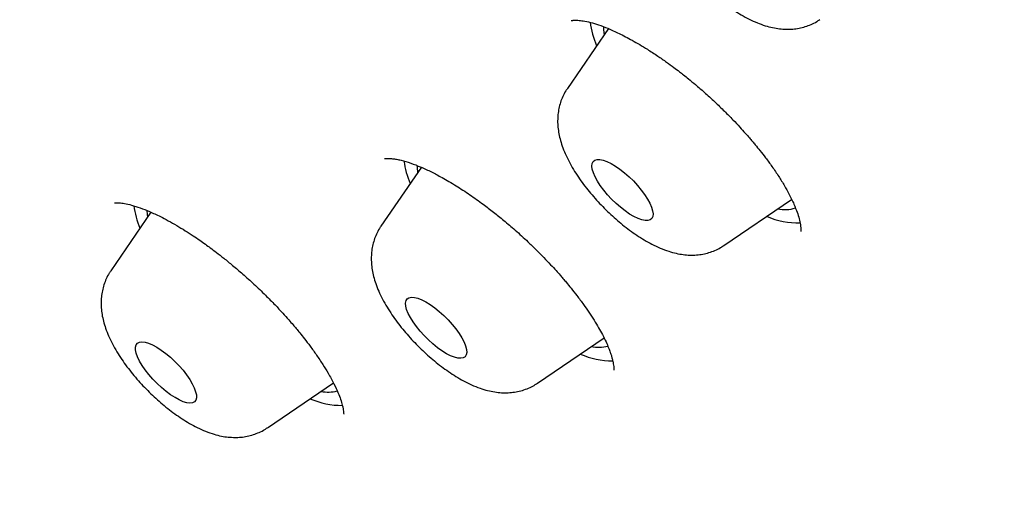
# Model space of a CAD drawing. Header units: millimetres. Extents: x 8 to 761, y 12 to 1609.
# Tile 29 of 88: x 605.55 to 616.39, y 513.62 to 518.82. Entities that reach past the tile are written whole.
import ezdxf

# ---------------------------------------------------------------- set-up
doc = ezdxf.new("R2010")
doc.units = ezdxf.units.MM

msp = doc.modelspace()

# ---------------------------------------------------------------- linework, layer by layer
at = {"color": 7, "linetype": 'Continuous', "lineweight": 30}
for p, q in [((612.032, 518.727), (611.58, 518.068)), ((609.973, 517.2), (609.529, 516.553)), ((613.304, 516.34), (614.048, 516.847)), ((606.997, 516.706), (606.555, 516.061)), ((611.253, 514.825), (611.984, 515.323)), ((608.279, 514.334), (609.005, 514.828))]:
    msp.add_line(p, q, dxfattribs=at)
at = {"color": 7, "linetype": 'Continuous', "lineweight": 30, "flags": 128}
for points in [[(611.977, 518.749), (611.977, 518.712), (611.984, 518.657)], [(611.865, 517.263), (611.883, 517.278), (611.907, 517.286), (611.938, 517.286), (611.975, 517.278), (612.016, 517.264), (612.061, 517.242), (612.109, 517.214), (612.159, 517.179), (612.209, 517.14), (612.259, 517.096), (612.307, 517.05), (612.352, 517), (612.394, 516.95), (612.431, 516.9), (612.463, 516.851), (612.489, 516.804), (612.507, 516.76), (612.519, 516.721), (612.523, 516.687), (612.52, 516.658), (612.509, 516.636), (612.492, 516.621), (612.467, 516.614), (612.436, 516.614), (612.399, 516.621), (612.358, 516.636), (612.313, 516.658), (612.265, 516.686), (612.216, 516.72), (612.165, 516.76), (612.116, 516.803), (612.067, 516.85), (612.022, 516.899), (611.98, 516.949), (611.943, 517), (611.911, 517.049), (611.886, 517.096), (611.867, 517.139), (611.855, 517.179), (611.851, 517.213), (611.854, 517.241), (611.865, 517.263)], [(606.951, 516.726), (606.954, 516.681), (606.958, 516.65)], [(609.837, 515.765), (609.864, 515.771), (609.896, 515.769), (609.934, 515.76), (609.977, 515.743), (610.023, 515.719), (610.071, 515.689), (610.121, 515.654), (610.171, 515.613), (610.221, 515.568), (610.268, 515.521), (610.313, 515.471), (610.353, 515.421), (610.389, 515.371), (610.419, 515.322), (610.443, 515.276), (610.46, 515.234), (610.47, 515.196), (610.472, 515.163), (610.467, 515.136), (610.454, 515.116), (610.434, 515.103), (610.408, 515.098), (610.375, 515.1), (610.337, 515.109), (610.295, 515.126), (610.249, 515.149), (610.2, 515.179), (610.15, 515.215), (610.1, 515.256), (610.051, 515.3), (610.003, 515.348), (609.959, 515.397), (609.918, 515.448), (609.882, 515.498), (609.852, 515.546), (609.828, 515.592), (609.811, 515.635), (609.802, 515.673), (609.8, 515.706), (609.805, 515.733), (609.818, 515.753), (609.837, 515.765)], [(606.898, 515.28), (606.932, 515.276), (606.971, 515.264), (607.015, 515.246), (607.062, 515.22), (607.11, 515.189), (607.161, 515.152), (607.211, 515.11), (607.26, 515.064), (607.307, 515.016), (607.35, 514.966), (607.39, 514.916), (607.424, 514.866), (607.452, 514.818), (607.474, 514.773), (607.489, 514.731), (607.497, 514.695), (607.497, 514.663), (607.49, 514.639), (607.475, 514.62), (607.453, 514.609), (607.425, 514.606), (607.391, 514.61), (607.352, 514.621), (607.309, 514.64), (607.262, 514.666), (607.213, 514.697), (607.163, 514.734), (607.113, 514.776), (607.064, 514.822), (607.017, 514.87), (606.973, 514.92), (606.934, 514.97), (606.899, 515.02), (606.871, 515.068), (606.849, 515.113), (606.834, 515.154), (606.826, 515.191), (606.826, 515.222), (606.834, 515.247), (606.848, 515.265), (606.87, 515.276), (606.898, 515.28)]]:
    msp.add_lwpolyline(points, dxfattribs=at)
at = {"color": 7, "linetype": 'Continuous', "lineweight": 30}
for centre, radius, start, end in [((612.839, 518.931), 1.017, 187.577, 202.7974), ((610.802, 517.42), 1.032, 188.3898, 202.7287), ((610.465, 517.231), 0.54, 181.2165, 189.4878), ((607.829, 516.929), 1.033, 188.4186, 202.7263), ((613.972, 517.107), 0.373, 257.9034, 288.4982), ((614.12, 517.447), 0.859, 246.2139, 271.5874), ((611.921, 515.615), 0.396, 258.5956, 285.2876), ((612.074, 515.947), 0.876, 246.3178, 270.4422), ((608.947, 515.14), 0.413, 259.0603, 284.1028), ((609.1, 515.458), 0.878, 246.3301, 270.3063)]:
    msp.add_arc(centre, radius, start, end, dxfattribs=at)
for points, knots in [([(624.134, 508.297), (624.188, 508.342), (624.303, 508.437), (624.459, 508.59), (624.581, 508.724), (624.672, 508.833), (624.733, 508.911), (624.79, 508.987), (624.841, 509.06), (624.886, 509.127), (624.926, 509.188), (624.96, 509.244), (624.989, 509.293), (625.015, 509.338), (625.043, 509.388), (625.076, 509.448), (625.115, 509.525), (625.165, 509.626), (625.221, 509.751), (625.28, 509.895), (625.335, 510.043), (625.385, 510.192), (625.429, 510.339), (625.466, 510.478), (625.497, 510.605), (625.524, 510.724), (625.544, 510.827), (625.56, 510.916), (625.574, 510.997), (625.588, 511.086), (625.603, 511.186), (625.616, 511.288), (625.628, 511.393), (625.638, 511.497), (625.648, 511.61), (625.657, 511.728), (625.664, 511.85), (625.67, 511.968), (625.674, 512.078), (625.676, 512.175), (625.677, 512.257), (625.678, 512.326), (625.678, 512.385), (625.678, 512.443), (625.677, 512.515), (625.676, 512.605), (625.673, 512.715), (625.669, 512.839), (625.663, 512.975), (625.655, 513.125), (625.644, 513.285), (625.631, 513.455), (625.615, 513.627), (625.598, 513.796), (625.581, 513.955), (625.563, 514.104), (625.545, 514.243), (625.528, 514.37), (625.512, 514.484), (625.497, 514.591), (625.48, 514.699), (625.461, 514.824), (625.437, 514.97), (625.408, 515.138), (625.376, 515.321), (625.324, 515.604), (625.249, 515.98), (625.153, 516.437), (625.07, 516.817), (625, 517.126), (624.943, 517.372), (624.884, 517.626), (624.821, 517.888), (624.755, 518.159), (624.687, 518.433), (624.623, 518.682), (624.567, 518.899), (624.519, 519.083), (624.474, 519.253), (624.437, 519.393), (624.407, 519.504), (624.384, 519.586), (624.364, 519.66), (624.346, 519.728), (624.326, 519.8), (624.303, 519.883), (624.276, 519.981), (624.245, 520.093), (624.21, 520.218), (624.171, 520.356), (624.11, 520.567), (624.03, 520.844), (623.924, 521.202), (623.813, 521.571), (623.697, 521.952), (623.573, 522.349), (623.44, 522.765), (623.299, 523.201), (623.155, 523.637), (623.007, 524.074), (622.857, 524.512), (622.702, 524.956), (622.572, 525.323), (622.468, 525.613), (622.392, 525.822), (622.314, 526.036), (622.234, 526.254), (622.152, 526.474), (622.071, 526.692), (621.995, 526.894), (621.926, 527.077), (621.864, 527.241), (621.806, 527.391), (621.753, 527.529), (621.702, 527.662), (621.644, 527.812), (621.574, 527.991), (621.491, 528.205), (621.398, 528.44), (621.297, 528.693), (621.193, 528.955), (621.068, 529.264), (620.925, 529.614), (620.765, 530.005), (620.519, 530.595), (620.181, 531.392), (619.715, 532.46), (619.209, 533.591), (618.658, 534.786), (618.086, 535.993), (617.494, 537.21), (616.881, 538.436), (616.248, 539.672), (615.723, 540.674), (615.313, 541.439), (615.026, 541.963), (614.733, 542.49), (614.432, 543.019), (614.123, 543.553), (613.838, 544.035), (613.577, 544.47), (613.338, 544.861), (613.086, 545.268), (612.864, 545.622), (612.679, 545.911), (612.542, 546.124), (612.413, 546.323), (612.293, 546.507), (612.183, 546.675), (612.091, 546.814), (612.015, 546.927), (611.955, 547.017), (611.901, 547.098), (611.85, 547.174), (611.798, 547.252), (611.735, 547.345), (611.656, 547.462), (611.56, 547.603), (611.454, 547.757), (611.289, 547.997), (611.062, 548.322), (610.77, 548.734), (610.431, 549.205), (610.05, 549.725), (609.631, 550.282), (609.217, 550.822), (608.766, 551.4), (608.269, 552.021), (607.72, 552.691), (607.158, 553.361), (606.583, 554.029), (605.995, 554.694), (605.397, 555.356), (604.788, 556.011), (604.171, 556.66), (603.547, 557.301), (602.915, 557.934), (602.277, 558.56), (601.631, 559.178), (600.979, 559.789), (600.321, 560.392), (599.659, 560.986), (598.966, 561.594), (598.245, 562.212), (597.496, 562.839), (596.747, 563.453), (595.997, 564.053), (595.248, 564.641), (594.498, 565.216), (593.75, 565.78), (593.105, 566.256), (592.564, 566.649), (592.126, 566.965), (591.689, 567.276), (591.249, 567.588), (590.798, 567.903), (590.408, 568.174), (590.078, 568.402), (589.816, 568.583), (589.548, 568.767), (589.277, 568.953), (589.015, 569.132), (588.771, 569.298), (588.551, 569.447), (588.354, 569.581), (588.188, 569.693), (588.051, 569.785), (587.94, 569.86), (587.833, 569.932), (587.716, 570.011), (587.588, 570.096), (587.45, 570.189), (587.311, 570.282), (587.165, 570.379), (587.017, 570.478), (586.765, 570.645), (586.404, 570.884), (585.934, 571.194), (585.41, 571.537), (584.845, 571.904), (584.248, 572.289), (583.666, 572.662), (583.102, 573.02), (582.55, 573.369), (582.015, 573.704), (581.605, 573.959), (581.319, 574.136), (581.153, 574.239), (580.99, 574.34), (580.829, 574.438), (580.672, 574.535), (580.513, 574.632), (580.344, 574.735), (580.157, 574.85), (579.947, 574.978), (579.714, 575.119), (579.458, 575.273), (579.18, 575.44), (578.88, 575.621), (578.545, 575.82), (578.175, 576.04), (577.768, 576.281), (577.334, 576.536), (576.874, 576.804), (576.559, 576.987), (576.397, 577.08)], [0, 0, 0, 0, 0.0044805, 0.009408, 0.0144269, 0.0168235, 0.0192242, 0.0214767, 0.0235418, 0.0254201, 0.0271136, 0.0286228, 0.029948, 0.0310893, 0.0321676, 0.0338178, 0.035745, 0.037949, 0.0413155, 0.0447146, 0.0480968, 0.0514626, 0.0547648, 0.0577383, 0.0604189, 0.0628298, 0.0651672, 0.0667462, 0.0683328, 0.0701003, 0.0720866, 0.0742915, 0.0761771, 0.0781973, 0.0803521, 0.0826414, 0.0849171, 0.0872076, 0.0892343, 0.0909974, 0.0924971, 0.0937335, 0.0947167, 0.0957158, 0.0968518, 0.0985794, 0.1005398, 0.1027145, 0.105103, 0.1077052, 0.1105209, 0.1133713, 0.1163798, 0.1192439, 0.1218882, 0.1243129, 0.1266445, 0.1287292, 0.1305672, 0.1321955, 0.1339214, 0.1358137, 0.1382575, 0.140932, 0.1438371, 0.146958, 0.1543313, 0.1614109, 0.1681994, 0.1718512, 0.1756086, 0.179473, 0.1834445, 0.1875228, 0.1917076, 0.1957915, 0.1987131, 0.2014407, 0.2039742, 0.2063138, 0.2076652, 0.2088836, 0.2099684, 0.21092, 0.2119064, 0.213146, 0.2145847, 0.2162224, 0.2180588, 0.220094, 0.2222677, 0.2273082, 0.2322053, 0.2378483, 0.2432909, 0.2486316, 0.2548701, 0.2610513, 0.2671831, 0.2733079, 0.2794326, 0.2855581, 0.2918285, 0.2946679, 0.2975565, 0.3004943, 0.3034813, 0.3065175, 0.3095505, 0.3123832, 0.3147874, 0.3170076, 0.3190439, 0.3208962, 0.3225913, 0.3244003, 0.326969, 0.3298361, 0.3330016, 0.3364648, 0.3400206, 0.3435093, 0.3488562, 0.3540376, 0.359054, 0.3722923, 0.3855302, 0.4008777, 0.4162263, 0.4315848, 0.4469462, 0.4623088, 0.4776696, 0.4930261, 0.4994079, 0.5057886, 0.5121682, 0.5185458, 0.5249226, 0.5313503, 0.5357823, 0.5403934, 0.5451847, 0.5501579, 0.5528117, 0.5553152, 0.557633, 0.5597647, 0.5617101, 0.5634689, 0.5646083, 0.5656497, 0.5665885, 0.5674245, 0.5682681, 0.5692754, 0.5706744, 0.5723031, 0.5741313, 0.5760089, 0.580587, 0.5853091, 0.5901757, 0.5967271, 0.6030693, 0.609205, 0.6151474, 0.6227577, 0.6303839, 0.6380235, 0.6456733, 0.6533292, 0.6609896, 0.668642, 0.6762722, 0.6838879, 0.6914955, 0.6991034, 0.7067174, 0.7143543, 0.7220083, 0.7296731, 0.7373377, 0.7459065, 0.7544567, 0.7629957, 0.7715292, 0.7800621, 0.7885988, 0.7971353, 0.8056752, 0.8106865, 0.8156982, 0.8207107, 0.8257246, 0.8308692, 0.8362692, 0.8392233, 0.8422486, 0.845345, 0.8485125, 0.85163, 0.8544324, 0.8569735, 0.8592531, 0.8612712, 0.8627369, 0.864013, 0.8651296, 0.8664515, 0.8680827, 0.8695813, 0.8712417, 0.8729387, 0.8746581, 0.8763998, 0.8817157, 0.8872295, 0.8927983, 0.90003, 0.9070002, 0.9137457, 0.9204628, 0.9268462, 0.9332158, 0.9393564, 0.9413558, 0.9433208, 0.9452513, 0.9471475, 0.9490091, 0.9508364, 0.9527873, 0.9550092, 0.957502, 0.9602656, 0.9633, 0.9666049, 0.9701804, 0.9740262, 0.9785686, 0.9834376, 0.9886328, 0.9941538, 1, 1, 1, 1]), ([(612.636, 520.552), (612.627, 520.54), (612.606, 520.508), (612.579, 520.453), (612.555, 520.388), (612.538, 520.321), (612.529, 520.253), (612.527, 520.184), (612.532, 520.113), (612.544, 520.04), (612.563, 519.963), (612.591, 519.883), (612.627, 519.798), (612.672, 519.712), (612.723, 519.626), (612.779, 519.544), (612.838, 519.464), (612.901, 519.387), (612.967, 519.312), (613.036, 519.24), (613.107, 519.171), (613.18, 519.105), (613.256, 519.042), (613.334, 518.983), (613.414, 518.927), (613.496, 518.876), (613.582, 518.829), (613.669, 518.79), (613.755, 518.758), (613.837, 518.737), (613.914, 518.723), (613.989, 518.718), (614.061, 518.72), (614.131, 518.73), (614.198, 518.747), (614.263, 518.771), (614.317, 518.797), (614.347, 518.819), (614.358, 518.826)], [0, 0, 0, 0, 0.0147035, 0.0378618, 0.0608987, 0.0839928, 0.1073618, 0.131286, 0.156135, 0.1823903, 0.2106273, 0.2413489, 0.274477, 0.3087044, 0.3422009, 0.3746144, 0.4061147, 0.4369616, 0.4673846, 0.4975738, 0.5276943, 0.5578807, 0.5882638, 0.6190237, 0.6503788, 0.6826103, 0.716082, 0.7512045, 0.784051, 0.8144532, 0.84239, 0.8685009, 0.8933565, 0.9173696, 0.9408227, 0.9639069, 0.986755, 1, 1, 1, 1]), ([(611.623, 518.817), (611.623, 518.817), (611.623, 518.816), (611.625, 518.815), (611.628, 518.816), (611.634, 518.816), (611.643, 518.818), (611.656, 518.819), (611.674, 518.819), (611.696, 518.819), (611.724, 518.816), (611.768, 518.81), (611.831, 518.797), (611.923, 518.77), (612.028, 518.73), (612.152, 518.674), (612.297, 518.598), (612.441, 518.512), (612.569, 518.43), (612.666, 518.362), (612.746, 518.304), (612.808, 518.257), (612.862, 518.215), (612.921, 518.168), (612.997, 518.105), (613.094, 518.021), (613.201, 517.923), (613.306, 517.821), (613.399, 517.728), (613.475, 517.647), (613.535, 517.58), (613.58, 517.529), (613.617, 517.486), (613.655, 517.439), (613.705, 517.379), (613.767, 517.299), (613.837, 517.204), (613.907, 517.1), (613.969, 516.999), (614.026, 516.896), (614.074, 516.797), (614.11, 516.705), (614.134, 516.63), (614.146, 516.574), (614.15, 516.534), (614.151, 516.51), (614.15, 516.498), (614.15, 516.494), (614.15, 516.492), (614.15, 516.492), (614.15, 516.492)], [0, 0, 0, 0, 0.025991, 0.046915, 0.062651, 0.075085, 0.084446, 0.095179, 0.10731, 0.120863, 0.135436, 0.149766, 0.18189, 0.212142, 0.242517, 0.276357, 0.31375, 0.354692, 0.381886, 0.404921, 0.423706, 0.438231, 0.448763, 0.46171, 0.479775, 0.502949, 0.531235, 0.558423, 0.582623, 0.603072, 0.619763, 0.632691, 0.641933, 0.651929, 0.667753, 0.688052, 0.712816, 0.741591, 0.769555, 0.795336, 0.830012, 0.860027, 0.88803, 0.918366, 0.939734, 0.958594, 0.973706, 0.9806, 0.989942, 1, 1, 1, 1]), ([(611.581, 518.067), (611.575, 518.059), (611.555, 518.031), (611.529, 517.979), (611.503, 517.914), (611.486, 517.848), (611.476, 517.78), (611.472, 517.711), (611.476, 517.64), (611.486, 517.568), (611.504, 517.492), (611.53, 517.412), (611.566, 517.328), (611.609, 517.241), (611.659, 517.156), (611.714, 517.073), (611.773, 516.992), (611.835, 516.915), (611.901, 516.84), (611.969, 516.767), (612.04, 516.698), (612.113, 516.631), (612.188, 516.567), (612.266, 516.508), (612.345, 516.452), (612.427, 516.4), (612.513, 516.352), (612.602, 516.31), (612.691, 516.276), (612.776, 516.253), (612.854, 516.239), (612.929, 516.233), (613.001, 516.235), (613.071, 516.244), (613.139, 516.26), (613.204, 516.284), (613.26, 516.311), (613.291, 516.333), (613.303, 516.341)], [0, 0, 0, 0, 0.010756, 0.033953, 0.057001, 0.080074, 0.103381, 0.12719, 0.151854, 0.177835, 0.205697, 0.235981, 0.268758, 0.303002, 0.336674, 0.369268, 0.400907, 0.431849, 0.462333, 0.492552, 0.522676, 0.552849, 0.58319, 0.613875, 0.645116, 0.67718, 0.710417, 0.74524, 0.781894, 0.812474, 0.840568, 0.86679, 0.891721, 0.915786, 0.939274, 0.962381, 0.985245, 1, 1, 1, 1]), ([(609.568, 517.297), (609.568, 517.296), (609.568, 517.296), (609.57, 517.296), (609.577, 517.297), (609.592, 517.298), (609.617, 517.298), (609.655, 517.296), (609.7, 517.289), (609.764, 517.275), (609.851, 517.249), (609.964, 517.206), (610.081, 517.152), (610.21, 517.084), (610.352, 517), (610.505, 516.901), (610.642, 516.803), (610.767, 516.708), (610.885, 516.613), (611.012, 516.504), (611.13, 516.397), (611.235, 516.295), (611.319, 516.211), (611.392, 516.133), (611.452, 516.069), (611.496, 516.018), (611.533, 515.975), (611.574, 515.927), (611.626, 515.864), (611.69, 515.782), (611.756, 515.694), (611.819, 515.604), (611.875, 515.518), (611.924, 515.435), (611.969, 515.355), (612.005, 515.281), (612.033, 515.216), (612.052, 515.166), (612.065, 515.126), (612.075, 515.09), (612.083, 515.055), (612.089, 515.023), (612.091, 514.997), (612.091, 514.98), (612.09, 514.971), (612.09, 514.968), (612.09, 514.967), (612.091, 514.967), (612.091, 514.967)], [0, 0, 0, 0, 0.007801, 0.025013, 0.036189, 0.048448, 0.066976, 0.088759, 0.110582, 0.131699, 0.171731, 0.208755, 0.24276, 0.275024, 0.31598, 0.354524, 0.39111, 0.418982, 0.447441, 0.478943, 0.515442, 0.538545, 0.56269, 0.583759, 0.600953, 0.614274, 0.62396, 0.635093, 0.652484, 0.674599, 0.701412, 0.724591, 0.750234, 0.774976, 0.797446, 0.823858, 0.846138, 0.864358, 0.878587, 0.89362, 0.913687, 0.93197, 0.950252, 0.96551, 0.977822, 0.985193, 0.995282, 1, 1, 1, 1]), ([(606.595, 516.808), (606.595, 516.808), (606.594, 516.807), (606.596, 516.808), (606.604, 516.809), (606.614, 516.81), (606.629, 516.81), (606.65, 516.809), (606.675, 516.807), (606.717, 516.8), (606.781, 516.786), (606.875, 516.756), (606.982, 516.714), (607.087, 516.665), (607.188, 516.613), (607.28, 516.561), (607.371, 516.506), (607.456, 516.451), (607.53, 516.401), (607.593, 516.356), (607.654, 516.311), (607.722, 516.26), (607.804, 516.196), (607.901, 516.117), (608.012, 516.022), (608.133, 515.913), (608.252, 515.799), (608.358, 515.692), (608.443, 515.601), (608.509, 515.528), (608.558, 515.471), (608.598, 515.424), (608.64, 515.373), (608.691, 515.308), (608.754, 515.226), (608.822, 515.131), (608.889, 515.031), (608.954, 514.924), (609.011, 514.819), (609.056, 514.723), (609.086, 514.644), (609.102, 514.588), (609.112, 514.547), (609.116, 514.514), (609.118, 514.493), (609.119, 514.483), (609.12, 514.483), (609.121, 514.483)], [0, 0, 0, 0, 0.002111, 0.014968, 0.024681, 0.035791, 0.04832, 0.062293, 0.077472, 0.092661, 0.127538, 0.161623, 0.195531, 0.230697, 0.254871, 0.279622, 0.304188, 0.325871, 0.344423, 0.359828, 0.373256, 0.389841, 0.410181, 0.434276, 0.462119, 0.493691, 0.526838, 0.555626, 0.579726, 0.59915, 0.61391, 0.624303, 0.636838, 0.654183, 0.676323, 0.703237, 0.732716, 0.76018, 0.797325, 0.829658, 0.858199, 0.887421, 0.90752, 0.92839, 0.952781, 0.981287, 1, 1, 1, 1]), ([(609.529, 516.552), (609.526, 516.548), (609.509, 516.526), (609.485, 516.48), (609.458, 516.416), (609.438, 516.35), (609.426, 516.282), (609.421, 516.213), (609.423, 516.143), (609.432, 516.071), (609.447, 515.996), (609.471, 515.918), (609.504, 515.834), (609.545, 515.749), (609.594, 515.663), (609.648, 515.579), (609.706, 515.498), (609.767, 515.419), (609.832, 515.344), (609.899, 515.27), (609.97, 515.2), (610.042, 515.133), (610.117, 515.068), (610.194, 515.008), (610.273, 514.951), (610.354, 514.897), (610.438, 514.849), (610.527, 514.805), (610.615, 514.769), (610.7, 514.743), (610.779, 514.727), (610.855, 514.719), (610.928, 514.718), (610.998, 514.725), (611.069, 514.739), (611.114, 514.755), (611.138, 514.764)], [0, 0, 0, 0, 0.00467, 0.028982, 0.053094, 0.077182, 0.101453, 0.126168, 0.151669, 0.178409, 0.206954, 0.237902, 0.271526, 0.307083, 0.342527, 0.37689, 0.410194, 0.442699, 0.474663, 0.506301, 0.537794, 0.569309, 0.600956, 0.632913, 0.665386, 0.698639, 0.733013, 0.768931, 0.806746, 0.839557, 0.869651, 0.897579, 0.92399, 0.949378, 0.974083, 1, 1, 1, 1]), ([(606.555, 516.06), (606.549, 516.051), (606.529, 516.024), (606.504, 515.973), (606.478, 515.908), (606.461, 515.841), (606.45, 515.773), (606.447, 515.704), (606.45, 515.634), (606.461, 515.561), (606.479, 515.486), (606.505, 515.406), (606.54, 515.321), (606.583, 515.235), (606.633, 515.15), (606.688, 515.066), (606.747, 514.986), (606.809, 514.908), (606.875, 514.833), (606.943, 514.761), (607.014, 514.691), (607.087, 514.625), (607.162, 514.561), (607.239, 514.501), (607.319, 514.445), (607.401, 514.393), (607.486, 514.346), (607.576, 514.303), (607.665, 514.27), (607.75, 514.246), (607.828, 514.232), (607.883, 514.228), (607.913, 514.228), (607.917, 514.227)], [0, 0, 0, 0, 0.011794, 0.038428, 0.06489, 0.091378, 0.118132, 0.14546, 0.173765, 0.203576, 0.235541, 0.270281, 0.307888, 0.347197, 0.385865, 0.423297, 0.45963, 0.49516, 0.530161, 0.564857, 0.599442, 0.634081, 0.668913, 0.704137, 0.739997, 0.776798, 0.814943, 0.854903, 0.896965, 0.932108, 0.964389, 0.994677, 1, 1, 1, 1]), ([(596.89, 515.316), (597.178, 515.15), (597.747, 514.823), (598.584, 514.35), (599.395, 513.898), (600.179, 513.467), (600.932, 513.057), (601.656, 512.67), (602.35, 512.302), (603.02, 511.952), (603.644, 511.629), (604.224, 511.333), (604.761, 511.061), (605.28, 510.801), (605.776, 510.555), (606.249, 510.323), (606.698, 510.105), (607.122, 509.902), (607.509, 509.717), (607.86, 509.552), (608.178, 509.403), (608.477, 509.264), (608.756, 509.135), (608.978, 509.034), (609.143, 508.959), (609.251, 508.91), (609.34, 508.869), (609.404, 508.84), (609.45, 508.82), (609.487, 508.803), (609.532, 508.783), (609.59, 508.757), (609.672, 508.72), (609.778, 508.672), (609.913, 508.612), (610.071, 508.542), (610.251, 508.463), (610.513, 508.348), (610.847, 508.204), (611.264, 508.027), (611.693, 507.849), (612.13, 507.673), (612.468, 507.541), (612.71, 507.448), (612.859, 507.392), (612.994, 507.342), (613.113, 507.298), (613.216, 507.26), (613.303, 507.229), (613.374, 507.203), (613.427, 507.184), (613.473, 507.168), (613.523, 507.15), (613.588, 507.127), (613.668, 507.099), (613.764, 507.066), (613.872, 507.029), (613.988, 506.99), (614.103, 506.952), (614.257, 506.901), (614.442, 506.842), (614.653, 506.776), (614.846, 506.717), (615.03, 506.663), (615.215, 506.61), (615.407, 506.557), (615.592, 506.507), (615.768, 506.462), (615.934, 506.421), (616.104, 506.38), (616.272, 506.342), (616.411, 506.312), (616.519, 506.289), (616.6, 506.272), (616.683, 506.256), (616.774, 506.238), (616.875, 506.22), (616.983, 506.2), (617.115, 506.178), (617.262, 506.154), (617.416, 506.132), (617.553, 506.113), (617.661, 506.099), (617.745, 506.09), (617.808, 506.083), (617.867, 506.076), (617.927, 506.07), (618.001, 506.063), (618.095, 506.055), (618.207, 506.046), (618.329, 506.037), (618.454, 506.03), (618.578, 506.025), (618.696, 506.021), (618.821, 506.019), (618.953, 506.019), (619.094, 506.02), (619.235, 506.025), (619.368, 506.031), (619.493, 506.039), (619.609, 506.048), (619.709, 506.057), (619.789, 506.066), (619.845, 506.073), (619.896, 506.079), (619.949, 506.086), (620.011, 506.094), (620.085, 506.106), (620.166, 506.119), (620.243, 506.132), (620.315, 506.146), (620.383, 506.159), (620.459, 506.175), (620.547, 506.195), (620.647, 506.22), (620.744, 506.245), (620.832, 506.27), (620.914, 506.294), (620.995, 506.319), (621.08, 506.347), (621.175, 506.38), (621.277, 506.418), (621.383, 506.459), (621.485, 506.502), (621.579, 506.543), (621.664, 506.581), (621.743, 506.619), (621.822, 506.658), (621.907, 506.701), (622.001, 506.752), (622.1, 506.807), (622.197, 506.863), (622.272, 506.908), (622.326, 506.941), (622.364, 506.965), (622.409, 506.993), (622.464, 507.028), (622.524, 507.068), (622.58, 507.106), (622.629, 507.139), (622.674, 507.17), (622.723, 507.204), (622.77, 507.238), (622.816, 507.271), (622.862, 507.303), (622.918, 507.345), (622.987, 507.396), (623.069, 507.458), (623.128, 507.505), (623.16, 507.529)], [0, 0, 0, 0, 0.029194, 0.057575, 0.085146, 0.111914, 0.137883, 0.162613, 0.186577, 0.209778, 0.232217, 0.251618, 0.270424, 0.288633, 0.306159, 0.322863, 0.338742, 0.353792, 0.368014, 0.380052, 0.391424, 0.402128, 0.412165, 0.421532, 0.426108, 0.430002, 0.433214, 0.435744, 0.436986, 0.438133, 0.439742, 0.441854, 0.444467, 0.448521, 0.453387, 0.459067, 0.465564, 0.472873, 0.487573, 0.501956, 0.518649, 0.53486, 0.550575, 0.556515, 0.562244, 0.567385, 0.571914, 0.575832, 0.579137, 0.581831, 0.583913, 0.585231, 0.587108, 0.589588, 0.592671, 0.596357, 0.600566, 0.605185, 0.609666, 0.613969, 0.62308, 0.631264, 0.638675, 0.64584, 0.653146, 0.660746, 0.66887, 0.67539, 0.68213, 0.689092, 0.696179, 0.702832, 0.706337, 0.709677, 0.712984, 0.716757, 0.721047, 0.725791, 0.730418, 0.73789, 0.744562, 0.750444, 0.755694, 0.758688, 0.761446, 0.763967, 0.766466, 0.769393, 0.773901, 0.77893, 0.784394, 0.790223, 0.795889, 0.80128, 0.806402, 0.81308, 0.819486, 0.826076, 0.832895, 0.838169, 0.843704, 0.849454, 0.852542, 0.855257, 0.857599, 0.859868, 0.862826, 0.866513, 0.870701, 0.874468, 0.877862, 0.881062, 0.884305, 0.889008, 0.893994, 0.898782, 0.90302, 0.906935, 0.910655, 0.914692, 0.919164, 0.924186, 0.929171, 0.934057, 0.938463, 0.942247, 0.945611, 0.949094, 0.95273, 0.956758, 0.961193, 0.965269, 0.968741, 0.970252, 0.971637, 0.973308, 0.975424, 0.977922, 0.980109, 0.9818, 0.983293, 0.985021, 0.987094, 0.988303, 0.989847, 0.991769, 0.994086, 0.99682, 1, 1, 1, 1]), ([(611.138, 514.764), (611.159, 514.773), (611.198, 514.79), (611.235, 514.814), (611.252, 514.825)], [0, 0, 0, 0, 0.531326, 1, 1, 1, 1]), ([(607.917, 514.227), (607.941, 514.228), (607.987, 514.229), (608.056, 514.239), (608.124, 514.257), (608.188, 514.282), (608.24, 514.307), (608.268, 514.328), (608.277, 514.334)], [0, 0, 0, 0, 0.187825, 0.374191, 0.556329, 0.735696, 0.913297, 1, 1, 1, 1])]:
    msp.add_open_spline(points, degree=3, knots=knots, dxfattribs=at)

doc.saveas('drawing.dxf')
